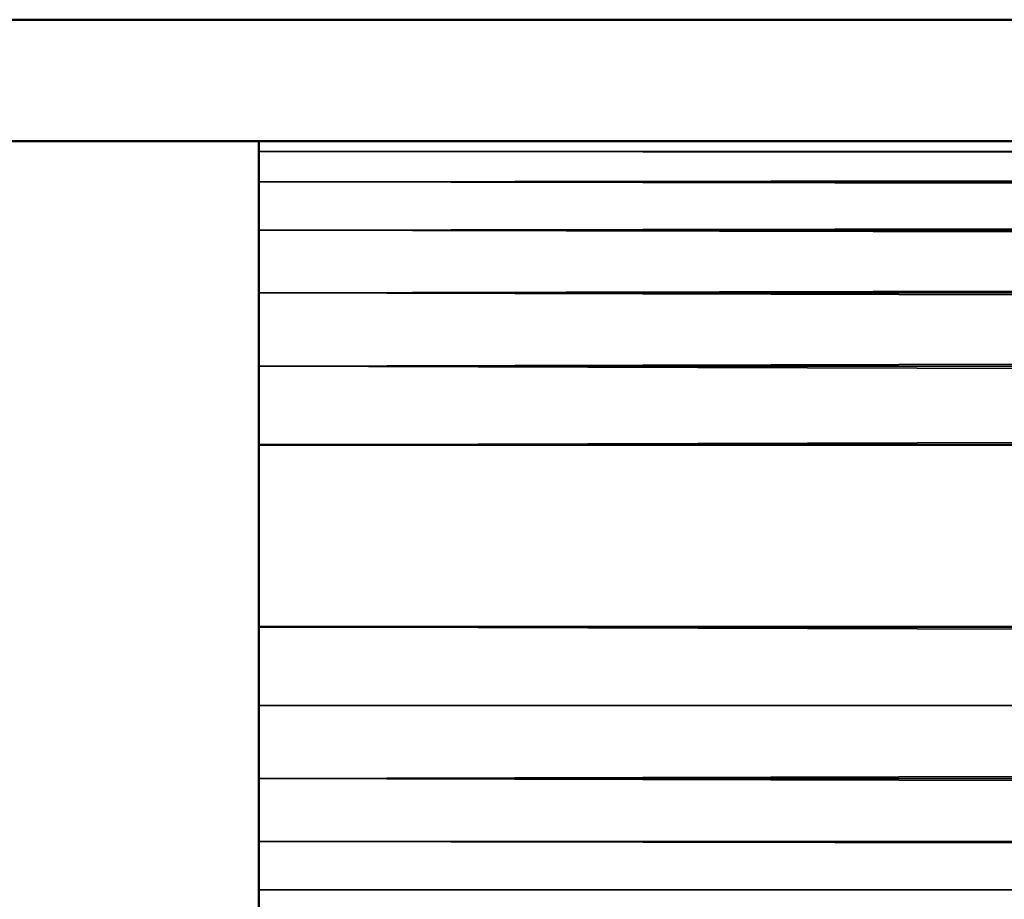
# Model space of a CAD drawing. Header units: millimetres. Extents: x 0 to 359, y -334 to 1.
# Tile 90 of 216: x 157.11 to 158.73, y -296.45 to -295. Entities that reach past the tile are written whole.
import ezdxf

# ---------------------------------------------------------------- set-up
doc = ezdxf.new("R2010")
doc.units = ezdxf.units.MM
doc.header["$MEASUREMENT"] = 0
doc.layers.add('0 Misc', color=7, linetype='Continuous', lineweight=35)
doc.layers.add('10 Raster Images', color=7, linetype='Continuous', lineweight=35)

msp = doc.modelspace()

# ---------------------------------------------------------------- linework, layer by layer
at = {"layer": '0 Misc', "color": 160, "linetype": 'Continuous', "lineweight": 50}
for p, q in [((347, -295, 1.5), (12, -295, 1.5)), ((12, -295, 12.5), (347, -295, 12.5)), ((157.5, -295.2, 330.7), (157.5, -295.2, 313.7)), ((157.5, -295.2, 313.7), (201.5, -295.2, 313.7)), ((201.5, -295.2, 330.7), (157.5, -295.2, 330.7)), ((157.5, -295.2, 165.7), (157.5, -295.2, 148.7)), ((157.5, -295.2, 148.7), (201.5, -295.2, 148.7)), ((201.5, -295.2, 165.7), (157.5, -295.2, 165.7)), ((157.5, -326.7, 331.2), (157.5, -295.7, 331.2)), ((157.5, -295.7, 313.2), (157.5, -296, 313.2)), ((157.5, -295.7, 331.2), (201.5, -295.7, 331.2)), ((201.5, -295.7, 313.2), (157.5, -295.7, 313.2)), ((157.5, -326.7, 166.2), (157.5, -295.7, 166.2)), ((157.5, -295.7, 148.2), (157.5, -296, 148.2)), ((157.5, -295.7, 166.2), (201.5, -295.7, 166.2)), ((201.5, -295.7, 148.2), (157.5, -295.7, 148.2)), ((157.5, -296, 313.2), (201.5, -296, 313.2)), ((157.5, -296, 148.2), (201.5, -296, 148.2))]:
    msp.add_line(p, q, dxfattribs=at).dxf.unprotected_set("ltscale", 0)
at = {"layer": '0 Misc', "color": 160, "linetype": 'Continuous', "lineweight": 25}
for p, q in [((157.5, -295.217, 313.5706), (157.5, -295.2, 330.7)), ((163.5, -295.2, 318.6), (157.5, -295.2, 313.7)), ((162.5683, -295.2, 318.7227), (157.5, -295.2, 313.7)), ((161.7, -295.2, 319.0823), (157.5, -295.2, 313.7)), ((160.9544, -295.2, 319.6544), (157.5, -295.2, 313.7)), ((160.3823, -295.2, 320.4), (157.5, -295.2, 313.7)), ((160.0227, -295.2, 321.2683), (157.5, -295.2, 313.7)), ((160.0227, -295.2, 321.2683), (157.5, -295.2, 330.7)), ((159.9, -295.2, 322.2), (157.5, -295.2, 330.7)), ((160.0227, -295.2, 323.1317), (157.5, -295.2, 330.7)), ((160.3823, -295.2, 324), (157.5, -295.2, 330.7)), ((160.9544, -295.2, 324.7456), (157.5, -295.2, 330.7)), ((161.7, -295.2, 325.3177), (157.5, -295.2, 330.7)), ((162.5683, -295.2, 325.6773), (157.5, -295.2, 330.7)), ((163.5, -295.2, 325.8), (157.5, -295.2, 330.7)), ((195.5, -295.2, 325.8), (157.5, -295.2, 330.7)), ((157.5, -295.217, 148.5706), (157.5, -295.2, 165.7)), ((163.5, -295.2, 153.6), (157.5, -295.2, 148.7)), ((162.5683, -295.2, 153.7227), (157.5, -295.2, 148.7)), ((161.7, -295.2, 154.0823), (157.5, -295.2, 148.7)), ((160.9544, -295.2, 154.6544), (157.5, -295.2, 148.7)), ((160.3823, -295.2, 155.4), (157.5, -295.2, 148.7)), ((160.0227, -295.2, 156.2682), (157.5, -295.2, 148.7)), ((160.0227, -295.2, 156.2682), (157.5, -295.2, 165.7)), ((159.9, -295.2, 157.2), (157.5, -295.2, 165.7)), ((160.0227, -295.2, 158.1317), (157.5, -295.2, 165.7)), ((160.3823, -295.2, 159), (157.5, -295.2, 165.7)), ((160.9544, -295.2, 159.7456), (157.5, -295.2, 165.7)), ((161.7, -295.2, 160.3177), (157.5, -295.2, 165.7)), ((162.5683, -295.2, 160.6773), (157.5, -295.2, 165.7)), ((163.5, -295.2, 160.8), (157.5, -295.2, 165.7)), ((195.5, -295.2, 160.8), (157.5, -295.2, 165.7)), ((157.5, -295.267, 313.45), (157.5, -295.217, 330.8294)), ((157.5, -295.217, 313.5706), (157.5, -295.217, 330.8294)), ((157.5, -295.267, 148.45), (157.5, -295.217, 165.8294)), ((157.5, -295.217, 148.5706), (157.5, -295.217, 165.8294)), ((157.5, -295.3465, 313.3464), (157.5, -295.267, 330.95)), ((157.5, -295.267, 313.45), (157.5, -295.267, 330.95)), ((157.5, -295.3465, 148.3465), (157.5, -295.267, 165.95)), ((157.5, -295.267, 148.45), (157.5, -295.267, 165.95)), ((157.5, -295.45, 313.267), (157.5, -295.3465, 331.0536)), ((157.5, -295.3465, 313.3464), (157.5, -295.3465, 331.0536)), ((157.5, -295.45, 148.267), (157.5, -295.3465, 166.0536)), ((157.5, -295.3465, 148.3465), (157.5, -295.3465, 166.0536)), ((157.5, -295.5706, 313.217), (157.5, -295.45, 331.133)), ((157.5, -295.45, 313.267), (157.5, -295.45, 331.133)), ((157.5, -295.5706, 148.217), (157.5, -295.45, 166.133)), ((157.5, -295.45, 148.267), (157.5, -295.45, 166.133)), ((157.5, -295.7, 313.2), (157.5, -295.5706, 331.183)), ((157.5, -295.5706, 313.217), (157.5, -295.5706, 331.183)), ((157.5, -295.7, 148.2), (157.5, -295.5706, 166.183)), ((157.5, -295.5706, 148.217), (157.5, -295.5706, 166.183)), ((157.5, -322.0291, 330), (157.5, -295.7, 331.2)), ((157.5, -296.5, 330), (157.5, -295.7, 331.2)), ((157.5, -296.5, 313.7), (157.5, -295.7, 331.2)), ((157.5, -296.483, 313.5706), (157.5, -295.7, 331.2)), ((157.5, -296.433, 313.45), (157.5, -295.7, 331.2)), ((157.5, -296.3535, 313.3464), (157.5, -295.7, 331.2)), ((157.5, -296.25, 313.267), (157.5, -295.7, 331.2)), ((157.5, -296.1294, 313.217), (157.5, -295.7, 331.2)), ((157.5, -296, 313.2), (157.5, -295.7, 331.2)), ((157.5, -295.7, 313.2), (157.5, -295.7, 331.2)), ((157.5, -322.0291, 165), (157.5, -295.7, 166.2)), ((157.5, -296.5, 165), (157.5, -295.7, 166.2)), ((157.5, -296.5, 148.7), (157.5, -295.7, 166.2)), ((157.5, -296.483, 148.5706), (157.5, -295.7, 166.2)), ((157.5, -296.433, 148.45), (157.5, -295.7, 166.2)), ((157.5, -296.3535, 148.3465), (157.5, -295.7, 166.2)), ((157.5, -296.25, 148.267), (157.5, -295.7, 166.2)), ((157.5, -296.1294, 148.217), (157.5, -295.7, 166.2)), ((157.5, -296, 148.2), (157.5, -295.7, 166.2)), ((157.5, -295.7, 148.2), (157.5, -295.7, 166.2))]:
    msp.add_line(p, q, dxfattribs=at).dxf.unprotected_set("ltscale", 0)
at = {"layer": '0 Misc', "color": 160, "linetype": 'Continuous', "lineweight": 50, "extrusion": (0, -1, 0)}
for centre in [(159.9, 322.2, 295.2), (159.9, 157.2, 295.2)]:
    msp.add_circle(centre, 3.6, dxfattribs=at).dxf.unprotected_set("ltscale", 0)
at = {"layer": '0 Misc', "color": 160, "linetype": 'Continuous', "lineweight": 50, "extrusion": (1, 0, 0)}
for centre, start, end in [((-295.7, 313.7, 157.5), 270, 0), ((-295.7, 330.7, 157.5), 0, 90), ((-295.7, 148.7, 157.5), 270, 0), ((-295.7, 165.7, 157.5), 0, 90), ((-296, 313.7, 157.5), 180, 270), ((-296, 148.7, 157.5), 180, 270)]:
    msp.add_arc(centre, 0.5, start, end, dxfattribs=at).dxf.unprotected_set("ltscale", 0)
at = {"layer": '0 Misc', "color": 7, "lineweight": 25}
for points, invisible_edges in [([(12, -295, 12.5), (347, -295, 1.5), (347, -295, 12.5)], 1), ([(12, -295, 12.5), (12, -295, 1.5), (347, -295, 1.5)], 12)]:
    msp.add_3dface(points, dxfattribs=dict(at, invisible_edges=invisible_edges))
at = {"layer": '0 Misc', "color": 5, "lineweight": 25}
for points in [[(201.5, -295.2, 330.7), (157.5, -295.2, 330.7), (157.5, -295.217, 330.8294)], [(201.5, -295.217, 330.8294), (201.5, -295.2, 330.7), (157.5, -295.217, 330.8294)], [(157.5, -295.217, 313.5706), (157.5, -295.2, 313.7), (201.5, -295.217, 313.5706)], [(201.5, -295.217, 313.5706), (157.5, -295.2, 313.7), (201.5, -295.2, 313.7)], [(201.5, -295.2, 165.7), (157.5, -295.2, 165.7), (157.5, -295.217, 165.8294)], [(201.5, -295.217, 165.8294), (201.5, -295.2, 165.7), (157.5, -295.217, 165.8294)], [(157.5, -295.217, 148.5706), (157.5, -295.2, 148.7), (201.5, -295.217, 148.5706)], [(201.5, -295.217, 148.5706), (157.5, -295.2, 148.7), (201.5, -295.2, 148.7)], [(157.5, -295.217, 313.5706), (157.5, -295.217, 330.8294), (157.5, -295.2, 330.7)], [(157.5, -295.217, 313.5706), (157.5, -295.2, 330.7), (157.5, -295.2, 313.7)], [(157.5, -295.2, 313.7), (163.5, -295.2, 318.6), (201.5, -295.2, 313.7)], [(163.5, -295.2, 318.6), (157.5, -295.2, 313.7), (162.5683, -295.2, 318.7227)], [(162.5683, -295.2, 318.7227), (157.5, -295.2, 313.7), (161.7, -295.2, 319.0823)], [(161.7, -295.2, 319.0823), (157.5, -295.2, 313.7), (160.9544, -295.2, 319.6544)], [(160.9544, -295.2, 319.6544), (157.5, -295.2, 313.7), (160.3823, -295.2, 320.4)], [(160.3823, -295.2, 320.4), (157.5, -295.2, 313.7), (160.0227, -295.2, 321.2683)], [(160.0227, -295.2, 321.2683), (157.5, -295.2, 313.7), (157.5, -295.2, 330.7)], [(160.0227, -295.2, 321.2683), (157.5, -295.2, 330.7), (159.9, -295.2, 322.2)], [(159.9, -295.2, 322.2), (157.5, -295.2, 330.7), (160.0227, -295.2, 323.1317)], [(160.0227, -295.2, 323.1317), (157.5, -295.2, 330.7), (160.3823, -295.2, 324)], [(160.3823, -295.2, 324), (157.5, -295.2, 330.7), (160.9544, -295.2, 324.7456)], [(160.9544, -295.2, 324.7456), (157.5, -295.2, 330.7), (161.7, -295.2, 325.3177)], [(161.7, -295.2, 325.3177), (157.5, -295.2, 330.7), (162.5683, -295.2, 325.6773)], [(162.5683, -295.2, 325.6773), (157.5, -295.2, 330.7), (163.5, -295.2, 325.8)], [(163.5, -295.2, 325.8), (157.5, -295.2, 330.7), (195.5, -295.2, 325.8)], [(201.5, -295.2, 330.7), (195.5, -295.2, 325.8), (157.5, -295.2, 330.7)], [(157.5, -295.217, 148.5706), (157.5, -295.217, 165.8294), (157.5, -295.2, 165.7)], [(157.5, -295.217, 148.5706), (157.5, -295.2, 165.7), (157.5, -295.2, 148.7)], [(157.5, -295.2, 148.7), (163.5, -295.2, 153.6), (201.5, -295.2, 148.7)], [(163.5, -295.2, 153.6), (157.5, -295.2, 148.7), (162.5683, -295.2, 153.7227)], [(162.5683, -295.2, 153.7227), (157.5, -295.2, 148.7), (161.7, -295.2, 154.0823)], [(161.7, -295.2, 154.0823), (157.5, -295.2, 148.7), (160.9544, -295.2, 154.6544)], [(160.9544, -295.2, 154.6544), (157.5, -295.2, 148.7), (160.3823, -295.2, 155.4)], [(160.3823, -295.2, 155.4), (157.5, -295.2, 148.7), (160.0227, -295.2, 156.2682)], [(160.0227, -295.2, 156.2682), (157.5, -295.2, 148.7), (157.5, -295.2, 165.7)], [(160.0227, -295.2, 156.2682), (157.5, -295.2, 165.7), (159.9, -295.2, 157.2)], [(159.9, -295.2, 157.2), (157.5, -295.2, 165.7), (160.0227, -295.2, 158.1317)], [(160.0227, -295.2, 158.1317), (157.5, -295.2, 165.7), (160.3823, -295.2, 159)], [(160.3823, -295.2, 159), (157.5, -295.2, 165.7), (160.9544, -295.2, 159.7456)], [(160.9544, -295.2, 159.7456), (157.5, -295.2, 165.7), (161.7, -295.2, 160.3177)], [(161.7, -295.2, 160.3177), (157.5, -295.2, 165.7), (162.5683, -295.2, 160.6773)], [(162.5683, -295.2, 160.6773), (157.5, -295.2, 165.7), (163.5, -295.2, 160.8)], [(163.5, -295.2, 160.8), (157.5, -295.2, 165.7), (195.5, -295.2, 160.8)], [(201.5, -295.2, 165.7), (195.5, -295.2, 160.8), (157.5, -295.2, 165.7)], [(201.5, -295.267, 330.95), (201.5, -295.217, 330.8294), (157.5, -295.217, 330.8294)], [(157.5, -295.267, 330.95), (201.5, -295.267, 330.95), (157.5, -295.217, 330.8294)], [(201.5, -295.217, 313.5706), (201.5, -295.267, 313.45), (157.5, -295.267, 313.45)], [(157.5, -295.217, 313.5706), (201.5, -295.217, 313.5706), (157.5, -295.267, 313.45)], [(201.5, -295.267, 165.95), (201.5, -295.217, 165.8294), (157.5, -295.217, 165.8294)], [(157.5, -295.267, 165.95), (201.5, -295.267, 165.95), (157.5, -295.217, 165.8294)], [(201.5, -295.217, 148.5706), (201.5, -295.267, 148.45), (157.5, -295.267, 148.45)], [(157.5, -295.217, 148.5706), (201.5, -295.217, 148.5706), (157.5, -295.267, 148.45)], [(157.5, -295.267, 313.45), (157.5, -295.267, 330.95), (157.5, -295.217, 330.8294)], [(157.5, -295.267, 313.45), (157.5, -295.217, 330.8294), (157.5, -295.217, 313.5706)], [(157.5, -295.267, 148.45), (157.5, -295.267, 165.95), (157.5, -295.217, 165.8294)], [(157.5, -295.267, 148.45), (157.5, -295.217, 165.8294), (157.5, -295.217, 148.5706)], [(157.5, -295.267, 330.95), (157.5, -295.3465, 331.0536), (201.5, -295.267, 330.95)], [(201.5, -295.267, 330.95), (157.5, -295.3465, 331.0536), (201.5, -295.3465, 331.0536)], [(201.5, -295.3465, 313.3464), (157.5, -295.3465, 313.3464), (157.5, -295.267, 313.45)], [(201.5, -295.267, 313.45), (201.5, -295.3465, 313.3464), (157.5, -295.267, 313.45)], [(157.5, -295.267, 165.95), (157.5, -295.3465, 166.0536), (201.5, -295.267, 165.95)], [(201.5, -295.267, 165.95), (157.5, -295.3465, 166.0536), (201.5, -295.3465, 166.0536)], [(201.5, -295.3465, 148.3465), (157.5, -295.3465, 148.3465), (157.5, -295.267, 148.45)], [(201.5, -295.267, 148.45), (201.5, -295.3465, 148.3465), (157.5, -295.267, 148.45)], [(157.5, -295.3465, 313.3464), (157.5, -295.3465, 331.0536), (157.5, -295.267, 330.95)], [(157.5, -295.3465, 313.3464), (157.5, -295.267, 330.95), (157.5, -295.267, 313.45)], [(157.5, -295.3465, 148.3465), (157.5, -295.3465, 166.0536), (157.5, -295.267, 165.95)], [(157.5, -295.3465, 148.3465), (157.5, -295.267, 165.95), (157.5, -295.267, 148.45)], [(201.5, -295.3465, 331.0536), (157.5, -295.3465, 331.0536), (157.5, -295.45, 331.133)], [(201.5, -295.45, 331.133), (201.5, -295.3465, 331.0536), (157.5, -295.45, 331.133)], [(157.5, -295.45, 313.267), (157.5, -295.3465, 313.3464), (201.5, -295.45, 313.267)], [(201.5, -295.45, 313.267), (157.5, -295.3465, 313.3464), (201.5, -295.3465, 313.3464)], [(201.5, -295.3465, 166.0536), (157.5, -295.3465, 166.0536), (157.5, -295.45, 166.133)], [(201.5, -295.45, 166.133), (201.5, -295.3465, 166.0536), (157.5, -295.45, 166.133)], [(157.5, -295.45, 148.267), (157.5, -295.3465, 148.3465), (201.5, -295.45, 148.267)], [(201.5, -295.45, 148.267), (157.5, -295.3465, 148.3465), (201.5, -295.3465, 148.3465)], [(157.5, -295.45, 313.267), (157.5, -295.45, 331.133), (157.5, -295.3465, 331.0536)], [(157.5, -295.45, 313.267), (157.5, -295.3465, 331.0536), (157.5, -295.3465, 313.3464)], [(157.5, -295.45, 148.267), (157.5, -295.45, 166.133), (157.5, -295.3465, 166.0536)], [(157.5, -295.45, 148.267), (157.5, -295.3465, 166.0536), (157.5, -295.3465, 148.3465)], [(201.5, -295.5706, 331.183), (201.5, -295.45, 331.133), (157.5, -295.45, 331.133)], [(157.5, -295.5706, 331.183), (201.5, -295.5706, 331.183), (157.5, -295.45, 331.133)], [(201.5, -295.45, 313.267), (201.5, -295.5706, 313.217), (157.5, -295.5706, 313.217)], [(157.5, -295.45, 313.267), (201.5, -295.45, 313.267), (157.5, -295.5706, 313.217)], [(201.5, -295.5706, 166.183), (201.5, -295.45, 166.133), (157.5, -295.45, 166.133)], [(157.5, -295.5706, 166.183), (201.5, -295.5706, 166.183), (157.5, -295.45, 166.133)], [(201.5, -295.45, 148.267), (201.5, -295.5706, 148.217), (157.5, -295.5706, 148.217)], [(157.5, -295.45, 148.267), (201.5, -295.45, 148.267), (157.5, -295.5706, 148.217)], [(157.5, -295.5706, 313.217), (157.5, -295.5706, 331.183), (157.5, -295.45, 331.133)], [(157.5, -295.5706, 313.217), (157.5, -295.45, 331.133), (157.5, -295.45, 313.267)], [(157.5, -295.5706, 148.217), (157.5, -295.5706, 166.183), (157.5, -295.45, 166.133)], [(157.5, -295.5706, 148.217), (157.5, -295.45, 166.133), (157.5, -295.45, 148.267)], [(157.5, -295.5706, 331.183), (157.5, -295.7, 331.2), (201.5, -295.5706, 331.183)], [(201.5, -295.5706, 331.183), (157.5, -295.7, 331.2), (201.5, -295.7, 331.2)], [(201.5, -295.7, 313.2), (157.5, -295.7, 313.2), (157.5, -295.5706, 313.217)], [(201.5, -295.5706, 313.217), (201.5, -295.7, 313.2), (157.5, -295.5706, 313.217)], [(157.5, -295.5706, 166.183), (157.5, -295.7, 166.2), (201.5, -295.5706, 166.183)], [(201.5, -295.5706, 166.183), (157.5, -295.7, 166.2), (201.5, -295.7, 166.2)], [(201.5, -295.7, 148.2), (157.5, -295.7, 148.2), (157.5, -295.5706, 148.217)], [(201.5, -295.5706, 148.217), (201.5, -295.7, 148.2), (157.5, -295.5706, 148.217)], [(157.5, -295.7, 313.2), (157.5, -295.7, 331.2), (157.5, -295.5706, 331.183)], [(157.5, -295.7, 313.2), (157.5, -295.5706, 331.183), (157.5, -295.5706, 313.217)], [(157.5, -295.7, 148.2), (157.5, -295.7, 166.2), (157.5, -295.5706, 166.183)], [(157.5, -295.7, 148.2), (157.5, -295.5706, 166.183), (157.5, -295.5706, 148.217)], [(157.5, -322.0291, 330), (157.5, -326.7, 331.2), (157.5, -295.7, 331.2)], [(157.5, -322.0291, 330), (157.5, -295.7, 331.2), (157.5, -296.5, 330)], [(157.5, -296.5, 330), (157.5, -295.7, 331.2), (157.5, -296.5, 313.7)], [(157.5, -296.5, 313.7), (157.5, -295.7, 331.2), (157.5, -296.483, 313.5706)], [(157.5, -296.483, 313.5706), (157.5, -295.7, 331.2), (157.5, -296.433, 313.45)], [(157.5, -296.433, 313.45), (157.5, -295.7, 331.2), (157.5, -296.3535, 313.3464)], [(157.5, -296.3535, 313.3464), (157.5, -295.7, 331.2), (157.5, -296.25, 313.267)], [(157.5, -296.25, 313.267), (157.5, -295.7, 331.2), (157.5, -296.1294, 313.217)], [(157.5, -296.1294, 313.217), (157.5, -295.7, 331.2), (157.5, -296, 313.2)], [(157.5, -296, 313.2), (157.5, -295.7, 331.2), (157.5, -295.7, 313.2)], [(157.5, -322.0291, 165), (157.5, -326.7, 166.2), (157.5, -295.7, 166.2)], [(157.5, -322.0291, 165), (157.5, -295.7, 166.2), (157.5, -296.5, 165)], [(157.5, -296.5, 165), (157.5, -295.7, 166.2), (157.5, -296.5, 148.7)], [(157.5, -296.5, 148.7), (157.5, -295.7, 166.2), (157.5, -296.483, 148.5706)], [(157.5, -296.483, 148.5706), (157.5, -295.7, 166.2), (157.5, -296.433, 148.45)], [(157.5, -296.433, 148.45), (157.5, -295.7, 166.2), (157.5, -296.3535, 148.3465)], [(157.5, -296.3535, 148.3465), (157.5, -295.7, 166.2), (157.5, -296.25, 148.267)], [(157.5, -296.25, 148.267), (157.5, -295.7, 166.2), (157.5, -296.1294, 148.217)], [(157.5, -296.1294, 148.217), (157.5, -295.7, 166.2), (157.5, -296, 148.2)], [(157.5, -296, 148.2), (157.5, -295.7, 166.2), (157.5, -295.7, 148.2)], [(157.5, -296.1294, 313.217), (157.5, -296, 313.2), (201.5, -296.1294, 313.217)], [(201.5, -296.1294, 313.217), (157.5, -296, 313.2), (201.5, -296, 313.2)], [(157.5, -296.1294, 148.217), (157.5, -296, 148.2), (201.5, -296.1294, 148.217)], [(201.5, -296.1294, 148.217), (157.5, -296, 148.2), (201.5, -296, 148.2)], [(201.5, -296.1294, 313.217), (201.5, -296.25, 313.267), (157.5, -296.25, 313.267)], [(157.5, -296.1294, 313.217), (201.5, -296.1294, 313.217), (157.5, -296.25, 313.267)], [(201.5, -296.1294, 148.217), (201.5, -296.25, 148.267), (157.5, -296.25, 148.267)], [(157.5, -296.1294, 148.217), (201.5, -296.1294, 148.217), (157.5, -296.25, 148.267)], [(201.5, -296.3535, 313.3464), (157.5, -296.3535, 313.3464), (157.5, -296.25, 313.267)], [(201.5, -296.25, 313.267), (201.5, -296.3535, 313.3464), (157.5, -296.25, 313.267)], [(201.5, -296.3535, 148.3465), (157.5, -296.3535, 148.3465), (157.5, -296.25, 148.267)], [(201.5, -296.25, 148.267), (201.5, -296.3535, 148.3465), (157.5, -296.25, 148.267)], [(157.5, -296.433, 313.45), (157.5, -296.3535, 313.3464), (201.5, -296.433, 313.45)], [(201.5, -296.433, 313.45), (157.5, -296.3535, 313.3464), (201.5, -296.3535, 313.3464)], [(157.5, -296.433, 148.45), (157.5, -296.3535, 148.3465), (201.5, -296.433, 148.45)], [(201.5, -296.433, 148.45), (157.5, -296.3535, 148.3465), (201.5, -296.3535, 148.3465)], [(201.5, -296.433, 313.45), (201.5, -296.483, 313.5706), (157.5, -296.483, 313.5706)], [(157.5, -296.433, 313.45), (201.5, -296.433, 313.45), (157.5, -296.483, 313.5706)], [(201.5, -296.433, 148.45), (201.5, -296.483, 148.5706), (157.5, -296.483, 148.5706)], [(157.5, -296.433, 148.45), (201.5, -296.433, 148.45), (157.5, -296.483, 148.5706)]]:
    msp.add_3dface(points, dxfattribs=at)
for points, invisible_edges in [([(157.5, -295.7, 331.2), (201.5, -326.7, 331.2), (201.5, -295.7, 331.2)], 1), ([(157.5, -295.7, 331.2), (157.5, -326.7, 331.2), (201.5, -326.7, 331.2)], 12), ([(201.5, -295.7, 313.2), (157.5, -296, 313.2), (157.5, -295.7, 313.2)], 1), ([(201.5, -295.7, 313.2), (201.5, -296, 313.2), (157.5, -296, 313.2)], 12), ([(157.5, -295.7, 166.2), (201.5, -326.7, 166.2), (201.5, -295.7, 166.2)], 1), ([(157.5, -295.7, 166.2), (157.5, -326.7, 166.2), (201.5, -326.7, 166.2)], 12), ([(201.5, -295.7, 148.2), (157.5, -296, 148.2), (157.5, -295.7, 148.2)], 1), ([(201.5, -295.7, 148.2), (201.5, -296, 148.2), (157.5, -296, 148.2)], 12)]:
    msp.add_3dface(points, dxfattribs=dict(at, invisible_edges=invisible_edges))
at = {"layer": '10 Raster Images', "color": 160, "linetype": 'Continuous', "lineweight": 25}
for p, q in [((157.5, -295.2, 330.7), (157.5, -295.217, 330.8294)), ((157.5, -295.217, 313.5706), (157.5, -295.2, 313.7)), ((157.5, -295.2, 313.7), (157.5, -295.2, 330.7)), ((157.5, -295.2, 313.7), (201.5, -295.2, 313.7)), ((157.5, -295.2, 330.7), (157.5, -295.2, 313.7)), ((201.5, -295.2, 330.7), (157.5, -295.2, 330.7)), ((157.5, -295.2, 165.7), (157.5, -295.217, 165.8294)), ((157.5, -295.217, 148.5706), (157.5, -295.2, 148.7)), ((157.5, -295.2, 148.7), (157.5, -295.2, 165.7)), ((157.5, -295.2, 148.7), (201.5, -295.2, 148.7)), ((157.5, -295.2, 165.7), (157.5, -295.2, 148.7)), ((201.5, -295.2, 165.7), (157.5, -295.2, 165.7)), ((157.5, -295.217, 330.8294), (157.5, -295.267, 330.95)), ((157.5, -295.267, 313.45), (157.5, -295.217, 313.5706)), ((157.5, -295.217, 165.8294), (157.5, -295.267, 165.95)), ((157.5, -295.267, 148.45), (157.5, -295.217, 148.5706)), ((157.5, -295.267, 330.95), (157.5, -295.3465, 331.0536)), ((157.5, -295.3465, 313.3464), (157.5, -295.267, 313.45)), ((157.5, -295.267, 165.95), (157.5, -295.3465, 166.0536)), ((157.5, -295.3465, 148.3465), (157.5, -295.267, 148.45)), ((157.5, -295.3465, 331.0536), (157.5, -295.45, 331.133)), ((157.5, -295.45, 313.267), (157.5, -295.3465, 313.3464)), ((157.5, -295.3465, 166.0536), (157.5, -295.45, 166.133)), ((157.5, -295.45, 148.267), (157.5, -295.3465, 148.3465)), ((157.5, -295.45, 331.133), (157.5, -295.5706, 331.183)), ((157.5, -295.5706, 313.217), (157.5, -295.45, 313.267)), ((157.5, -295.45, 166.133), (157.5, -295.5706, 166.183)), ((157.5, -295.5706, 148.217), (157.5, -295.45, 148.267)), ((157.5, -295.5706, 331.183), (157.5, -295.7, 331.2)), ((157.5, -295.7, 313.2), (157.5, -295.5706, 313.217)), ((157.5, -295.5706, 166.183), (157.5, -295.7, 166.2)), ((157.5, -295.7, 148.2), (157.5, -295.5706, 148.217)), ((157.5, -295.7, 331.2), (157.5, -326.7, 331.2)), ((157.5, -296, 313.2), (157.5, -295.7, 313.2)), ((157.5, -295.7, 166.2), (157.5, -326.7, 166.2)), ((157.5, -296, 148.2), (157.5, -295.7, 148.2)), ((157.5, -296.1294, 313.217), (157.5, -296, 313.2)), ((157.5, -296.1294, 148.217), (157.5, -296, 148.2)), ((157.5, -296.25, 313.267), (157.5, -296.1294, 313.217)), ((157.5, -296.25, 148.267), (157.5, -296.1294, 148.217)), ((157.5, -296.3535, 313.3464), (157.5, -296.25, 313.267)), ((157.5, -296.3535, 148.3465), (157.5, -296.25, 148.267)), ((157.5, -296.433, 313.45), (157.5, -296.3535, 313.3464)), ((157.5, -296.433, 148.45), (157.5, -296.3535, 148.3465)), ((157.5, -296.483, 313.5706), (157.5, -296.433, 313.45)), ((157.5, -296.483, 148.5706), (157.5, -296.433, 148.45))]:
    msp.add_line(p, q, dxfattribs=at).dxf.unprotected_set("ltscale", 0)

doc.saveas('drawing.dxf')
